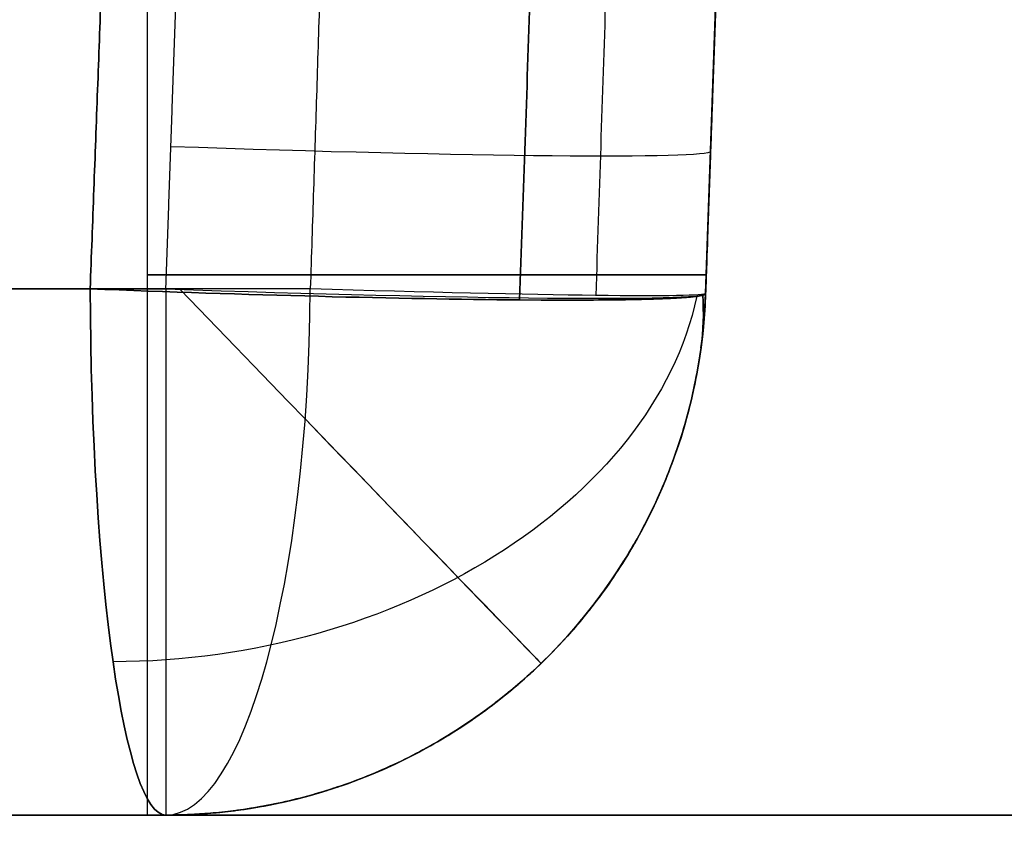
# Model space of a CAD drawing. Header units: centimetres. Extents: x -10 to 8.9, y -29.1 to -8.
# Tile 231 of 256: x 5.176 to 5.359, y -12.44 to -12.288. Entities that reach past the tile are written whole.
import ezdxf

# ---------------------------------------------------------------- set-up
doc = ezdxf.new("R2010")
doc.units = ezdxf.units.CM
doc.layers.add('Default', color=7, linetype='Continuous', true_color=0x000000)

msp = doc.modelspace()

# ---------------------------------------------------------------- linework, layer by layer
at = {"layer": 'Default'}
for p, q in [((5.2, -12.435, 4.850000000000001), (5.2, -12.235, 4.850000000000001)), ((5.2, -12.435, 2.05), (5.2, -12.235, 2.05)), ((5.303370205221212, -12.33848994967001, 1.777905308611), (5.305299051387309, -12.28325502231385, 1.777905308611)), ((5.303370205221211, -12.33848994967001, 5.122094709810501), (5.305299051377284, -12.28325502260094, 5.122094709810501)), ((5.303370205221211, -12.33848994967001, 4.4713576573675), (5.305299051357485, -12.28325502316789, 4.4713576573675)), ((5.303370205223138, -12.33848994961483, 2.40770015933), (5.305299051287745, -12.28325502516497, 2.40770015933)), ((5.303370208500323, -12.33848985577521, 4.296645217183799), (5.305299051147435, -12.28325502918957, 4.295198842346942)), ((5.304334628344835, -12.31087248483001, 5.053178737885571), (5.304334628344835, -12.31087248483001, 5.190839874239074)), ((5.304334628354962, -12.31087248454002, 1.709160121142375), (5.304334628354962, -12.31087248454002, 1.84682126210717)), ((5.304334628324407, -12.31087248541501, 4.2959221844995), (5.304334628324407, -12.31087248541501, 4.646821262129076)), ((5.304334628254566, -12.310872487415, 2.253178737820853), (5.304334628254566, -12.310872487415, 2.562432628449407)), ((5.203431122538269, -12.435, 4.443270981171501), (4.000270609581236, -12.435, 4.443270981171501)), ((5.203431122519, -12.435, 2.4567290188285), (4.4485288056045, -12.435, 2.4567290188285)), ((5.9, -12.435, 3.430000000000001), (5.000000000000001, -12.435, 3.430000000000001))]:
    msp.add_line(p, q, dxfattribs=at)
for centre, radius, start, end in [((5.45, -12.585, -3.25), 0.5, 0, 180), ((5.45, -12.585, -1.13280193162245), 0.5, 0, 180), ((5.203431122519, -12.33499999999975, 2.561949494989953), 0.1000000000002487, 270, 358.0000000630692), ((5.203431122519, -12.33499999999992, 1.710026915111), 0.1000000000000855, 270, 358.0000000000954), ((5.203431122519, -12.335, 2.561949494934), 0.1, 270.0000000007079, 358.0000000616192), ((5.203431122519, -12.335, 2.32661323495), 0.1000000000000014, 270, 358.0000000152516), ((5.203431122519, -12.335, 4.552684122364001), 0.1000000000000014, 270, 358.0000000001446), ((5.203431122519, -12.335, 1.8593749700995), 0.1000000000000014, 270, 328.0077893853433), ((5.203431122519, -12.335, 5.0406250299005), 0.1000000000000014, 270, 328.0077767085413)]:
    msp.add_arc(centre, radius, start, end, dxfattribs=at)
at = {"layer": 'Default', "extrusion": (0.03488755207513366, 0.9990487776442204, -0.02616101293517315)}
msp.add_arc((-5.630746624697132, 3.977425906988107, -12.22779734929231), 0.09999999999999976, 179.9999161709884, 269.9476567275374, dxfattribs=at)
at = {"layer": 'Default', "extrusion": (0, 1, 0)}
for centre, radius, start, end in [((-5.45, 4.850000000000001, -12.335), 0.25, 305.8759078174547, 54.12409218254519), ((-5.45, 2.05, -12.335), 0.25, 305.8759078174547, 54.12409218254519), ((-5.450000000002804, 3.449999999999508, -12.33761769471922), 1.857322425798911, 8.065592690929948, 81.93440730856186), ((-5.450000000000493, 3.450000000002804, -12.33761769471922), 1.857322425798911, 278.06559269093, 351.9344073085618), ((-5.450000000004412, 3.450000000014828, -12.33761769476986), 0.8216794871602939, 285.5174132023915, 333.6475793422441), ((-5.450000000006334, 3.450000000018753, -12.435), 0.9216452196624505, 285.5174132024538, 333.6475793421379), ((-5.45, 3.45, -12.435), 0.9216452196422, 285.5174132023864, 333.6475793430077), ((-5.450000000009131, 4.849999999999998, -12.43499999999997), 0.2500000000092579, 350.496497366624, 9.503502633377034), ((-5.450000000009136, 2.049999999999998, -12.43499999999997), 0.2500000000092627, 350.4964973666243, 9.503502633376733)]:
    msp.add_arc(centre, radius, start, end, dxfattribs=at)
at = {"layer": 'Default', "extrusion": (-0.9901080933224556, 4.958982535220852e-12, 0.1403066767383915)}
msp.add_arc((12.33499999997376, 2.42318761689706, -4.912031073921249), 0.1000000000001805, 271.4999999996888, 4.020221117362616e-11, dxfattribs=at)
at = {"layer": 'Default', "extrusion": (-0.03488232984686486, -0.9988992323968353, 0.03136154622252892)}
msp.add_arc((5.630746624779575, 1.328271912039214, 12.1935433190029), 0.1000000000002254, 261.9949956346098, 359.9999999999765, dxfattribs=at)
at = {"layer": 'Default', "extrusion": (-0.9901080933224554, -1.373784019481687e-10, -0.1403066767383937)}
msp.add_arc((12.33500000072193, 4.408558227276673, -5.880147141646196), 0.1000000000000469, 1.11497524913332e-09, 88.50000004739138, dxfattribs=at)
at = {"layer": 'Default', "extrusion": (-0.034882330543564, -0.9988992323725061, -0.03136154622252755)}
msp.add_arc((5.630746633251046, 5.568334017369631, 11.97714864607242), 0.1000000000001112, 359.9999999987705, 98.0050043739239, dxfattribs=at)
at = {"layer": 'Default', "extrusion": (-1, 0, 0)}
msp.add_arc((12.33500000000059, 4.296645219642, -5.203431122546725), 0.09999999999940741, 271.4999999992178, 359.9999999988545, dxfattribs=at)
at = {"layer": 'Default', "extrusion": (-0.963549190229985, 2.352242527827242e-12, 0.2675312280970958)}
msp.add_arc((12.33499999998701, 3.860644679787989, -4.328360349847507), 0.1000000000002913, 3.765776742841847e-11, 88.50000000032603, dxfattribs=at)
at = {"layer": 'Default', "extrusion": (-0.03488755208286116, -0.9990487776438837, 0.02616101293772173)}
msp.add_arc((5.63074662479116, 3.97742590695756, 12.25413628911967), 0.09999999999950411, 270.0523432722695, 359.9999999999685, dxfattribs=at)
at = {"layer": 'Default', "extrusion": (-0.7193397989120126, -0.6946583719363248, -1.262989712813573e-11)}
msp.add_arc((12.48766341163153, 4.296645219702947, 4.825575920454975), 0.100000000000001, 272.1576280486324, 359.9999999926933, dxfattribs=at)
at = {"layer": 'Default', "extrusion": (-0.03489417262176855, -0.9992383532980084, -0.01746739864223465)}
msp.add_arc((5.630746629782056, 2.773715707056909, 12.09928507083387), 0.1000000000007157, 2.959213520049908e-08, 74.44339861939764, dxfattribs=at)
at = {"layer": 'Default', "extrusion": (-0.1005019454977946, 0.6977904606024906, -0.7092163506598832)}
msp.add_arc((-3.391835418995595, -7.979369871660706, -10.34297933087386), 0.09999999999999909, 194.6779618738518, 281.4796064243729, dxfattribs=at)
at = {"layer": 'Default', "extrusion": (0.1005019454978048, -0.697790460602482, -0.7092163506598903)}
msp.add_arc((3.391835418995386, 12.84380707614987, 5.449386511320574), 0.0999999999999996, 14.67796187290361, 101.4796064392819, dxfattribs=at)
at = {"layer": 'Default', "extrusion": (0, 0, -1)}
for centre, end in [((-5.203431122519, -12.33499999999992, -5.189973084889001), 270), ((-5.203431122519, -12.33499999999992, -4.296645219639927), 269.9999999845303)]:
    msp.add_arc(centre, 0.1000000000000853, 181.9999999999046, end, dxfattribs=at)
at = {"layer": 'Default', "extrusion": (0.09790466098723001, 0.7163019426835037, 0.690887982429)}
msp.add_arc((-6.825923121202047, 9.193043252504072, -7.144707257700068), 0.1, 180.003106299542, 188.0758790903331, dxfattribs=at)
at = {"layer": 'Default', "extrusion": (0.09790466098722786, 0.7163019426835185, -0.690887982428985)}
msp.add_arc((-6.825923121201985, -4.204606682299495, -11.91183433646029), 0.1, 171.9241209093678, 179.996893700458, dxfattribs=at)
at = {"layer": 'Default', "extrusion": (0.7193397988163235, 0.6946583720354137, 1.502420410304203e-09)}
msp.add_arc((-12.4876634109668, 2.561949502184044, -4.825575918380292), 0.09999999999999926, 111.7857911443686, 179.9999999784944, dxfattribs=at)
at = {"layer": 'Default', "extrusion": (0, -1, 0)}
for centre, radius, start, end in [((5.449999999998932, 3.449999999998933, 12.435), 1.757356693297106, 188.065592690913, 261.9344073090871), ((5.449999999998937, 3.450000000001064, 12.435), 1.757356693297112, 98.06559269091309, 171.9344073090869), ((5.45, 3.45, 12.435), 1.757356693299, 188.0655926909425, 261.9344073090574), ((5.45, 3.45, 12.435), 1.757356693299, 98.06559269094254, 171.9344073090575)]:
    msp.add_arc(centre, radius, start, end, dxfattribs=at)
at = {"layer": 'Default'}
for points, degree in [([(6.328931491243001, -12.585, 1.581389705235), (6.328910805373, -12.57033177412, 1.581379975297), (6.328354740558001, -12.54111897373, 1.581118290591), (6.325970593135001, -12.49767435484, 1.579998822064), (6.322048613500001, -12.45459343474, 1.578165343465), (6.316595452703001, -12.41196008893, 1.575632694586), (6.309623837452, -12.36978930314, 1.572422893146), (6.301143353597, -12.32811852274, 1.568560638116), (6.291162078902, -12.28697537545, 1.564073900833), (6.27968542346, -12.24639804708, 1.558993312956), (6.266741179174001, -12.20649719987, 1.553362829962), (6.252360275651, -12.16737112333, 1.547230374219), (6.236581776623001, -12.12911306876, 1.540649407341), (6.219450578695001, -12.09181177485, 1.533677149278), (6.201010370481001, -12.05554157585, 1.526371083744), (6.181303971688, -12.02036688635, 1.518788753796), (6.16037755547, -11.98634543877, 1.510988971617), (6.138278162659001, -11.95351859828, 1.503030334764), (6.115052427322, -11.92192619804, 1.494970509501), (6.090770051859, -11.89163055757, 1.486873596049), (6.065508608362, -11.86268886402, 1.478803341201), (6.039338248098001, -11.83513913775, 1.470817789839), (6.012326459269, -11.80900904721, 1.462970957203), (5.984541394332, -11.7843194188, 1.455313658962), (5.956046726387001, -11.76108192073, 1.447892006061), (5.926907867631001, -11.73930618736, 1.440749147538), (5.897200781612, -11.71900534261, 1.433926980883), (5.867005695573, -11.70018878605, 1.427463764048), (5.836370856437, -11.68284249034, 1.421386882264), (5.805329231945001, -11.66694873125, 1.415718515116), (5.773931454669, -11.65249823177, 1.410482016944), (5.742250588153, -11.6394870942, 1.405700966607), (5.710344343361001, -11.62790411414, 1.401392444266), (5.678228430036, -11.61772612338, 1.397565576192), (5.645916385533, -11.6089393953, 1.394228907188), (5.613452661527, -11.60152986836, 1.391392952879), (5.580887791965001, -11.5954859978, 1.389065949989), (5.548247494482, -11.59079532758, 1.387252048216), (5.515540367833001, -11.58745224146, 1.385953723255), (5.482782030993, -11.58545397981, 1.385173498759), (5.449999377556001, -11.58478880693, 1.384913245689), (5.417216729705, -11.58545403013, 1.385173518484), (5.384458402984, -11.58745234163, 1.385953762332), (5.351751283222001, -11.5907954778, 1.387252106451), (5.319110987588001, -11.59548619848, 1.389066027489), (5.286546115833, -11.60153012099, 1.391393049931), (5.254082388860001, -11.60893970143, 1.394229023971), (5.221770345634, -11.61772648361, 1.397565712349), (5.189654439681, -11.6279045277, 1.401392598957), (5.157748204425, -11.63948756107, 1.405701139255), (5.126067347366, -11.65249875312, 1.410482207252), (5.094669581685, -11.66694930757, 1.415718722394), (5.063627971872, -11.68284312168, 1.421387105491), (5.032993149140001, -11.70018947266, 1.427464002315), (5.002798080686, -11.71900608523, 1.433927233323), (4.973091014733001, -11.73930698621, 1.440749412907), (4.943952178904, -11.76108277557, 1.447892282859), (4.915457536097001, -11.78432032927, 1.455313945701), (4.887672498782, -11.80901001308, 1.462971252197), (4.860660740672, -11.83514015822, 1.470818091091), (4.834490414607, -11.86268993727, 1.478803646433), (4.80922900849, -11.89163168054, 1.486873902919), (4.78494667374, -11.92192736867, 1.494970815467), (4.761720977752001, -11.95351982, 1.503030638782), (4.73962161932, -11.98634672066, 1.510989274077), (4.71869524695, -12.02036821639, 1.518789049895), (4.69898891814, -12.05554290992, 1.526371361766), (4.680548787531, -12.09181308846, 1.533677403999), (4.663417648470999, -12.12911438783, 1.540649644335), (4.647639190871, -12.16737248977, 1.547230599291), (4.63325832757, -12.20649862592, 1.553363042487), (4.620314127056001, -12.24639952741, 1.55899351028), (4.608837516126, -12.28697691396, 1.564074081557), (4.598856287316, -12.32812013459, 1.568560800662), (4.590375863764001, -12.36979092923, 1.57242303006), (4.583404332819, -12.41196156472, 1.575632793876), (4.577951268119, -12.45459458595, 1.578165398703), (4.574029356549, -12.49767507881, 1.579998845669), (4.571645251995, -12.54111935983, 1.5811182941), (4.571089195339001, -12.57033190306, 1.581379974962), (4.571068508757, -12.585, 1.581389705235)], 3), ([(5.95, -12.585, 0.9843961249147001), (5.95, -12.57741343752, 0.9843961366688), (5.949654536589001, -12.5622307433, 0.9842631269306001), (5.948098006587, -12.53948156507, 0.9836643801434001), (5.945500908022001, -12.5167860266, 0.982666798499), (5.941860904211, -12.49418165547, 0.9812721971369), (5.937177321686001, -12.47171116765, 0.9794847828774), (5.931447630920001, -12.44940627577, 0.97731051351), (5.924665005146, -12.42729018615, 0.9747567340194), (5.916823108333, -12.40539637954, 0.971834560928), (5.907917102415, -12.38376523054, 0.9685596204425), (5.897944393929, -12.36244295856, 0.9649525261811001), (5.886907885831, -12.34148478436, 0.9610399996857), (5.874814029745, -12.32094805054, 0.9568538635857), (5.861681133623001, -12.3009032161, 0.9524333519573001), (5.847535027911, -12.2814215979, 0.9478226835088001), (5.832412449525, -12.2625782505, 0.9430711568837), (5.816360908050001, -12.24444845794, 0.9382318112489), (5.799435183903, -12.22710225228, 0.9333591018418), (5.781698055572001, -12.210604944, 0.9285079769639), (5.763218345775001, -12.19501463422, 0.9237321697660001), (5.744063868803, -12.1803774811, 0.9190816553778), (5.724308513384, -12.16673444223, 0.9146038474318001), (5.704017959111, -12.15411231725, 0.9103399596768), (5.683260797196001, -12.14253347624, 0.9063275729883), (5.662098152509, -12.13201052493, 0.9025984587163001), (5.640588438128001, -12.12255109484, 0.8991799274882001), (5.618785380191, -12.1141577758, 0.8960947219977), (5.596734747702, -12.10682856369, 0.8933611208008), (5.574481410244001, -12.10056043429, 0.8909943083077), (5.552061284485, -12.09534770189, 0.8890058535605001), (5.529510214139, -12.09118544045, 0.8874050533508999), (5.50686013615, -12.08806871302, 0.8861988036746), (5.484142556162, -12.08599355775, 0.8853920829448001), (5.461385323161, -12.08495679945, 0.8849879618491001), (5.438614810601, -12.08495679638, 0.8849879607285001), (5.415857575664, -12.08599354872, 0.8853920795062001), (5.393139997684, -12.0880686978, 0.8861987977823), (5.370489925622, -12.09118541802, 0.8874050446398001), (5.34793885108, -12.09534767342, 0.8890058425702), (5.325518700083, -12.10056040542, 0.8909942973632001), (5.303265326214, -12.10682854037, 0.8933611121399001), (5.2812146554, -12.11415776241, 0.8960947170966), (5.259411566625, -12.12255109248, 0.89917992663), (5.237901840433, -12.13201052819, 0.9025984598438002), (5.216739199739, -12.14253347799, 0.9063275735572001), (5.195982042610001, -12.15411231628, 0.9103399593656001), (5.175691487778, -12.16673444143, 0.9146038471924), (5.155936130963, -12.18037748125, 0.9190816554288), (5.136781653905, -12.19501463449, 0.9237321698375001), (5.118301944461, -12.21060494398, 0.9285079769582), (5.100564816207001, -12.22710225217, 0.9333591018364), (5.08363909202, -12.24444845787, 0.9382318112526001), (5.067587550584, -12.26257825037, 0.9430711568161), (5.052464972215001, -12.28142159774, 0.9478226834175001), (5.038318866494, -12.30090321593, 0.9524333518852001), (5.025185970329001, -12.32094805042, 0.9568538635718), (5.013092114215, -12.34148478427, 0.9610399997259), (5.002055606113, -12.36244295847, 0.9649525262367), (4.992082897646, -12.3837652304, 0.9685596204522), (4.983176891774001, -12.40539637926, 0.971834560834), (4.975334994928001, -12.42729018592, 0.9747567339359), (4.968552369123, -12.44940627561, 0.9773105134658), (4.962822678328, -12.47171116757, 0.9794847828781), (4.958139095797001, -12.49418165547, 0.9812721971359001), (4.954499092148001, -12.51678602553, 0.9826667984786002), (4.951901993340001, -12.53948156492, 0.9836643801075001), (4.950345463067, -12.56223075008, 0.9842631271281), (4.95, -12.57741344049, 0.9843961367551), (4.95, -12.585, 0.9843961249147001)], 3), ([(5.189405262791, -12.33761769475, 5.288949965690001), (5.189633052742, -12.3314804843, 5.289144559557), (5.190088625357, -12.31920606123, 5.289533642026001), (5.190771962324, -12.30079441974, 5.290116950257), (5.191227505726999, -12.28851998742, 5.290505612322), (5.191455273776, -12.28238277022, 5.290699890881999)], 3), ([(5.191455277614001, -12.28238281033, 1.609300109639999), (5.191227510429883, -12.28852000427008, 1.609494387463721), (5.190771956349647, -12.30079451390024, 1.609883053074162), (5.190088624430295, -12.31920610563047, 1.610466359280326), (5.18963305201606, -12.33148050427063, 1.610855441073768), (5.189405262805, -12.33761769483, 1.61105003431)], 3), ([(5.203431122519, -12.33761769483, 4.196679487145), (5.204395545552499, -12.31000023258, 4.1959562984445), (5.205359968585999, -12.28238277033, 4.195233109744)], 2), ([(5.231936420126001, -12.28238277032, 2.659284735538), (5.231740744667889, -12.28851998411, 2.659171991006), (5.231349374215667, -12.30079441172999, 2.658946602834), (5.230762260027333, -12.31920605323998, 2.658608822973), (5.230370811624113, -12.33148048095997, 2.658383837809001), (5.230175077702, -12.33761769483, 2.658271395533)], 3), ([(5.268911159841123, -12.33965503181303, 5.265409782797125), (5.269554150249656, -12.3212421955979, 5.265987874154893), (5.270197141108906, -12.30282934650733, 5.266565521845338), (5.270840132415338, -12.28441648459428, 5.267142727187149)], 3), ([(5.270840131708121, -12.28441650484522, 1.632857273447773), (5.270197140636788, -12.30282936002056, 1.633434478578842), (5.269554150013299, -12.32124220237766, 1.634012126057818), (5.268911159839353, -12.33965503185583, 1.634590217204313)], 3), ([(5.28485197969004, -12.28360261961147, 2.623466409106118), (5.284244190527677, -12.30201361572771, 2.623097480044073), (5.283636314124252, -12.32042462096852, 2.622729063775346), (5.283028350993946, -12.33883563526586, 2.622361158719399)], 3), ([(5.305299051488, -12.28325501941, 1.708294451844), (5.305084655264, -12.28939452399, 1.708486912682), (5.304655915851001, -12.30167201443, 1.708871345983), (5.304012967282, -12.32008365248, 1.709449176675), (5.303584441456, -12.33235502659, 1.709834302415), (5.303370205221, -12.33848994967, 1.710026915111)], 3), ([(5.303370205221, -12.33848994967, 5.189973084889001), (5.303584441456, -12.33235502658, 5.190165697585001), (5.30401296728, -12.32008365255, 5.190550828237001), (5.304655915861, -12.30167201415, 5.191128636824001), (5.305084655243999, -12.28939452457, 5.191513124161), (5.305299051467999, -12.28325501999, 5.191705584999)], 3), ([(5.305299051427, -12.28325502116, 4.295199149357), (5.304334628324, -12.310872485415, 4.295922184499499), (5.303370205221, -12.33848994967, 4.296645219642)], 2), ([(5.303370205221, -12.33848994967, 5.052483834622), (5.304013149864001, -12.32007842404, 5.05294942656), (5.304656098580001, -12.30166678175, 5.053410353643), (5.305299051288, -12.28325502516, 5.053866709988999)], 3), ([(5.303370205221, -12.33848994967, 2.252483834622), (5.304013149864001, -12.32007842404, 2.25294942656), (5.304656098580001, -12.30166678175, 2.253410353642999), (5.305299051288, -12.28325502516, 2.253866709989)], 3), ([(5.303370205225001, -12.33848994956, 2.561949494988), (5.303584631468, -12.33234958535, 2.562056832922), (5.304013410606, -12.32007095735, 2.562271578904), (5.304656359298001, -12.30165931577, 2.562593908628), (5.305084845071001, -12.28938908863, 2.562808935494), (5.305299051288, -12.28325502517, 2.562916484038)], 3), ([(5.305299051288, -12.28325502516, 1.846133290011), (5.304656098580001, -12.30166678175, 1.846589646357), (5.304013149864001, -12.32007842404, 1.84705057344), (5.303370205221, -12.33848994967, 1.847516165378)], 3), ([(5.305299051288, -12.28325502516, 4.646133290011), (5.304656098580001, -12.30166678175, 4.646589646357), (5.304013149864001, -12.32007842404, 4.64705057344), (5.303370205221, -12.33848994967, 4.647516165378)], 3), ([(4.803286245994, -12.33761763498, 4.196679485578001), (5.0033586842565, -12.337617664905, 4.196679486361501), (5.203431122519, -12.33761769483, 4.196679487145)], 2), ([(5.303370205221, -12.33848994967, 4.647516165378), (5.303298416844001, -12.34054569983, 4.647568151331), (5.303028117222, -12.34465048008, 4.647763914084), (5.302243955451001, -12.35076901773, 4.648335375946), (5.30108820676, -12.35681094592, 4.649186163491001), (5.299562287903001, -12.36277343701, 4.650325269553), (5.297681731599, -12.36860578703, 4.651754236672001), (5.295445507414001, -12.3743170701, 4.653490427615), (5.292876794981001, -12.3798539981, 4.6555355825), (5.28997459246, -12.38522570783, 4.657913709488), (5.286759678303, -12.39039572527, 4.660634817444), (5.283237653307, -12.39535951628, 4.663724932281), (5.279419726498, -12.40010035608, 4.667210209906), (5.275325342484, -12.40459577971, 4.671113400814), (5.270954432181, -12.40884427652, 4.675482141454), (5.266333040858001, -12.41281893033, 4.680345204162), (5.261451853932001, -12.41652396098, 4.685777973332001), (5.256343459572, -12.41992830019, 4.691823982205), (5.251055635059, -12.42300162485, 4.698516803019), (5.245627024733, -12.42572896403, 4.705910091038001), (5.240077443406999, -12.42810774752, 4.714104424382), (5.234484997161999, -12.43011645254, 4.723139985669), (5.228938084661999, -12.43174799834, 4.733048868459), (5.223520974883, -12.43301091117, 4.7438914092), (5.218395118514, -12.43391578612, 4.755576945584), (5.213709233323, -12.43450352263, 4.767980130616), (5.209565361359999, -12.43483626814, 4.781038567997), (5.206063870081, -12.4349816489, 4.794663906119), (5.204223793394, -12.435, 4.803987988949), (5.203431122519, -12.435, 4.808723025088)], 3), ([(5.203431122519, -12.435, 4.891276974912), (5.204221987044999, -12.435, 4.896001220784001), (5.206058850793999, -12.43498179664, 4.905314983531), (5.209567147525, -12.43483626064, 4.918969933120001), (5.213723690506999, -12.43450236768, 4.932064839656), (5.218440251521, -12.43390948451, 4.944536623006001), (5.22358192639, -12.43299828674, 4.956237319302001), (5.228978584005, -12.43173697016, 4.967026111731), (5.234520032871, -12.43010501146, 4.976919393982), (5.240109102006, -12.42809512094, 4.985944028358), (5.24565369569, -12.42571671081, 4.994127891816), (5.251096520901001, -12.42297986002, 5.001537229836), (5.256385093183, -12.41990205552, 5.008226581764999), (5.261473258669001, -12.41650805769, 5.014246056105), (5.26633792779, -12.41281472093, 5.019659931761), (5.270958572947, -12.40884056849, 5.024522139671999), (5.275329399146, -12.40459149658, 5.028890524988), (5.279422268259, -12.40009753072, 5.032792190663), (5.283243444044, -12.39535173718, 5.036280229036), (5.286759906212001, -12.39039537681, 5.039365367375), (5.289979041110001, -12.38521810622, 5.042090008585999), (5.292877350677, -12.37985273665, 5.044464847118), (5.295448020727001, -12.37431140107, 5.04651156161), (5.297683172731, -12.36860151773, 5.048246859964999), (5.299563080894, -12.36277074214, 5.049675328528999), (5.301088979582, -12.35680734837, 5.050814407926), (5.302244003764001, -12.35076849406, 5.051664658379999), (5.303028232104, -12.34464939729, 5.052236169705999), (5.303298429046, -12.34054535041, 5.052431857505), (5.303370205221, -12.33848994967, 5.052483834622)], 3), ([(5.203431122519, -12.435, 2.091276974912), (5.204224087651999, -12.435, 2.096013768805), (5.206064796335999, -12.43498163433, 2.105340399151), (5.20956688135, -12.43483617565, 2.118966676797), (5.213710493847, -12.43450339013, 2.132023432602), (5.218396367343, -12.43391559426, 2.144426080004), (5.223521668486, -12.43301075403, 2.156109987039), (5.228937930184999, -12.43174802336, 2.16695078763), (5.234484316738, -12.43011666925, 2.176858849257), (5.240076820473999, -12.42810799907, 2.185894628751), (5.24562674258, -12.42572910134, 2.194089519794), (5.251055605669, -12.42300165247, 2.201483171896), (5.256343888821, -12.4199280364, 2.208176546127), (5.261451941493, -12.41652388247, 2.214222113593), (5.266332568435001, -12.41281928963, 2.219654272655), (5.270953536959, -12.40884509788, 2.224516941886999), (5.275324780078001, -12.40459635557, 2.228886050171), (5.279418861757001, -12.40010137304, 2.232788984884), (5.283237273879, -12.39536000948, 2.236274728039), (5.286758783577, -12.39039706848, 2.239364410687), (5.289974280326, -12.38522626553, 2.242086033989), (5.292876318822, -12.37985493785, 2.244464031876), (5.295445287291, -12.37431761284, 2.246509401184), (5.297681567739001, -12.36860623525, 2.24824563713), (5.299562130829, -12.36277399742, 2.249674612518), (5.301088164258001, -12.35681114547, 2.25081380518), (5.302243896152, -12.35076938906, 2.251664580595), (5.303028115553, -12.34465055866, 2.252236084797), (5.303298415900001, -12.34054572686, 2.252431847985), (5.303370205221, -12.33848994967, 2.252483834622)], 3), ([(5.303370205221, -12.33848994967, 1.847516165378), (5.303298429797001, -12.3405453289, 1.847568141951), (5.303028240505, -12.3446493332, 1.847763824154), (5.302243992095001, -12.35076855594, 1.848335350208), (5.301089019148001, -12.35680715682, 1.849185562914), (5.299563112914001, -12.36277064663, 1.850324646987), (5.297683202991, -12.36860140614, 1.85175311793), (5.295448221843, -12.37431094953, 1.853488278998), (5.292877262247, -12.37985290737, 1.855535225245), (5.289979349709, -12.3852175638, 1.857909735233), (5.286759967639, -12.39039529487, 1.86063457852), (5.283243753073, -12.3953513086, 1.863719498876), (5.279422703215, -12.40009703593, 1.867207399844), (5.275329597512, -12.40459128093, 1.871109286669), (5.27095927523, -12.40883993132, 1.875477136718), (5.26633808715, -12.41281458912, 1.88033989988), (5.261474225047, -12.41650735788, 1.885752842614), (5.256385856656, -12.41990157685, 1.891772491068), (5.251097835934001, -12.42297914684, 1.898461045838), (5.245654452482, -12.42571636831, 1.905871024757), (5.2401100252, -12.42809475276, 1.914054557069), (5.234520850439, -12.43010475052, 1.923079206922), (5.228979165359, -12.43173681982, 1.932972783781), (5.22358236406, -12.43299820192, 1.943761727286), (5.218440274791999, -12.43390948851, 1.955463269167), (5.213723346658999, -12.434502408, 1.967936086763), (5.20956656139, -12.43483629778, 1.981032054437), (5.206058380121, -12.43498180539, 1.994687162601), (5.204221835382, -12.435, 2.003999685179), (5.203431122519, -12.435, 2.008723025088)], 3), ([(5.303370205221, -12.33848994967, 5.052483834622), (5.303370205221, -12.33848994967, 5.1212284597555), (5.303370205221, -12.33848994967, 5.189973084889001)], 2), ([(5.303370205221, -12.33848994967, 2.252483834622), (5.303370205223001, -12.338489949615, 2.407216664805), (5.303370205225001, -12.33848994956, 2.561949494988)], 2), ([(5.303370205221, -12.33848994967, 1.710026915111), (5.303370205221, -12.33848994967, 1.7787715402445), (5.303370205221, -12.33848994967, 1.847516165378)], 2), ([(5.303370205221, -12.33848994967, 4.296645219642), (5.303370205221, -12.33848994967, 4.47208069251), (5.303370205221, -12.33848994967, 4.647516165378)], 2), ([(4.80328624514, -12.435, 4.296645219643), (5.003358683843, -12.435, 4.296645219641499), (5.203431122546, -12.435, 4.29664521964)], 2), ([(5.9, -12.435, 3.9), (5.45, -12.435, 3.9), (5, -12.435, 3.9)], 2), ([(5.15, -12.435, 2.96), (5.45, -12.435, 2.96), (5.75, -12.435, 2.96)], 2), ([(5.203431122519, -12.435, 4.891276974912), (5.203431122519, -12.435, 5.0406250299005), (5.203431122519, -12.435, 5.189973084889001)], 2), ([(5.203431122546, -12.435, 4.29664521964), (5.2034311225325, -12.435, 4.552684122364), (5.203431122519, -12.435, 4.808723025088)], 2), ([(5.203431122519, -12.435, 2.091276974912), (5.203431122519, -12.435, 2.326613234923), (5.203431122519, -12.435, 2.561949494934)], 2), ([(5.203431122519, -12.435, 1.710026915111), (5.203431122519, -12.435, 1.8593749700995), (5.203431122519, -12.435, 2.008723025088)], 2)]:
    msp.add_open_spline(points, degree=degree, dxfattribs=at)
msp.add_open_spline([(6.143229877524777, -12.58498873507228, 1.450898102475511), (6.143230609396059, -12.57027667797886, 1.450900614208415), (6.142110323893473, -12.54095316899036, 1.450254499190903), (6.1371219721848, -12.49726079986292, 1.447405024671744), (6.12895207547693, -12.45439498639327, 1.442769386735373), (6.117799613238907, -12.41262902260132, 1.436513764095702), (6.103900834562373, -12.37223842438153, 1.42883471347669), (6.087509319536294, -12.33341202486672, 1.419949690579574), (6.068875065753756, -12.29628888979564, 1.410078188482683), (6.048234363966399, -12.26096298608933, 1.399432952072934), (6.025805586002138, -12.22749860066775, 1.388214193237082), (6.001790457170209, -12.19593982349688, 1.376608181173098), (5.97637753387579, -12.1663171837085, 1.364787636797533), (5.949745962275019, -12.13865051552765, 1.352912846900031), (5.922068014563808, -12.11294935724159, 1.341132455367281), (5.89350984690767, -12.08921199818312, 1.329583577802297), (5.864230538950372, -12.06742429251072, 1.318391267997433), (5.834379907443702, -12.04755901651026, 1.307667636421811), (5.804095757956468, -12.02957618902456, 1.297510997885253), (5.773501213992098, -12.01342443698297, 1.288005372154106), (5.742702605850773, -11.99904324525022, 1.279220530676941), (5.711788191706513, -11.98636579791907, 1.27121263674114), (5.680827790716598, -11.97532208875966, 1.264025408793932), (5.649873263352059, -11.96584201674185, 1.257691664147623), (5.618959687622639, -11.95785825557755, 1.252235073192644), (5.588107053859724, -11.95130876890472, 1.247671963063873), (5.557322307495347, -11.94613891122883, 1.244013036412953), (5.526601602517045, -11.94230310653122, 1.241264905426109), (5.495932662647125, -11.93976612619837, 1.239431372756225), (5.465297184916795, -11.93850400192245, 1.238514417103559), (5.434673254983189, -11.93850461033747, 1.238514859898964), (5.404037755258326, -11.93976795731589, 1.239432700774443), (5.373368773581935, -11.94230617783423, 1.241267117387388), (5.342648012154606, -11.94614325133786, 1.244016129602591), (5.311863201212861, -11.95131441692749, 1.247675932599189), (5.281010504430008, -11.95786525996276, 1.252239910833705), (5.250096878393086, -11.96585043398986, 1.257697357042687), (5.219142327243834, -11.97533198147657, 1.264031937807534), (5.188181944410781, -11.98637723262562, 1.271219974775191), (5.157267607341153, -11.99905628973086, 1.279228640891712), (5.126469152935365, -12.01343915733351, 1.288014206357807), (5.095874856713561, -12.02959264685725, 1.297520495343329), (5.065591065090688, -12.04757726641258, 1.307677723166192), (5.035740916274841, -12.06744437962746, 1.318401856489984), (5.006462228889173, -12.0892339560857, 1.329594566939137), (4.977904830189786, -12.11297320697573, 1.341143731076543), (4.950227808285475, -12.13867626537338, 1.352924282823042), (4.923597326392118, -12.16634482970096, 1.364799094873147), (4.898185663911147, -12.19596934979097, 1.376619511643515), (4.874171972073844, -12.22752998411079, 1.388225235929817), (4.851744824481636, -12.2609961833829, 1.399443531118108), (4.831105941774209, -12.29632387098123, 1.410088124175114), (4.812473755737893, -12.33344866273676, 1.419958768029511), (4.796084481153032, -12.37227674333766, 1.428842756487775), (4.782188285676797, -12.41266862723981, 1.436520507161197), (4.771038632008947, -12.45443564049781, 1.442774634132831), (4.762871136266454, -12.49730522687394, 1.447408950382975), (4.757887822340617, -12.54098436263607, 1.450255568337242), (4.756769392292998, -12.57029398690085, 1.450900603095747), (4.756770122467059, -12.58498875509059, 1.450898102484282)], degree=3, knots=[0.2882241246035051, 0.2882241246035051, 0.2882241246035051, 0.2882241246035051, 0.9318823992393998, 1.57589028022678, 2.220325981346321, 2.865439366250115, 3.511304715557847, 4.157955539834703, 4.805285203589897, 5.45305909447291, 6.100888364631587, 6.748231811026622, 7.394404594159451, 8.038604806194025, 8.679954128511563, 9.317550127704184, 9.950523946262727, 10.57809691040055, 11.1996297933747, 11.81465981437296, 12.42292327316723, 13.02436407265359, 13.61912986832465, 14.2075587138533, 14.79015941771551, 15.3675883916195, 15.94062495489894, 16.51014681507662, 17.07710638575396, 17.64250824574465, 18.20738784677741, 18.77279072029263, 19.33975227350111, 19.90927707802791, 20.48231744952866, 21.05975104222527, 21.64235705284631, 22.2307917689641, 22.82556384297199, 23.42701114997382, 24.03528115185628, 24.65031755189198, 25.27185647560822, 25.89943498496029, 26.53241368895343, 27.17001378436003, 27.81136636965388, 28.45556896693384, 29.10174327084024, 29.74908744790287, 30.39691702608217, 31.04469019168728, 31.69202044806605, 32.33866781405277, 32.98453886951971, 33.62964085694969, 34.27407296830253, 34.9182231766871, 35.56112688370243, 35.56112688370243, 35.56112688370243, 35.56112688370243], dxfattribs=at)
msp.add_rational_spline([(5.275839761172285, -12.33968897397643, 1.641215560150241), (5.294281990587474, -12.33972363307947, 1.66062426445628), (5.30334275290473, -12.33927608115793, 1.684957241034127), (5.303370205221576, -12.33848994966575, 1.710026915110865)], [1.002302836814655, 1.015348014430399, 1.083817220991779, 1.207710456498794], degree=3, dxfattribs=at)

doc.saveas('drawing.dxf')
